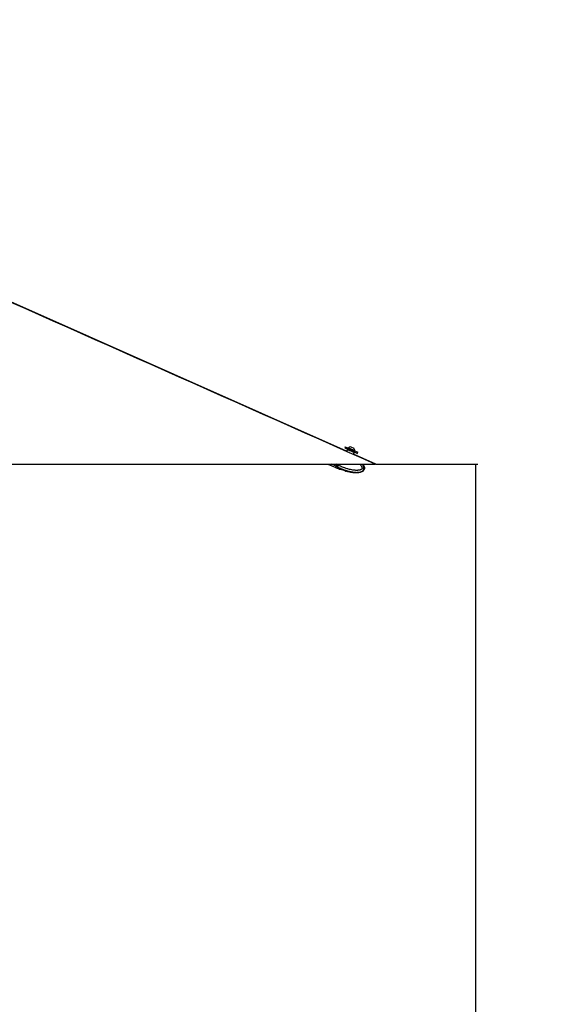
# Model space of a CAD drawing. Header units: millimetres. Extents: x 2183 to 18395, y 1142 to 15955.
# Tile 20 of 46: x 9087 to 10581, y 4490 to 7189. Entities that reach past the tile are written whole.
import ezdxf

# ---------------------------------------------------------------- set-up
doc = ezdxf.new("R2010")
doc.units = ezdxf.units.MM
doc.header["$LTSCALE"] = 2
doc.layers.add('COMPONENT_GEOMETRY', color=7, linetype='Continuous')
doc.styles.add('SLDTEXTSTYLE0', font='TXT', dxfattribs={"width": 0.75})
doc.dimstyles.new('SLDDIMSTYLE0', dxfattribs={"dimtxt": 100, "dimasz": 6.604, "dimexe": 0, "dimexo": 0.0625, "dimgap": 25, "dimtad": 0, "dimtih": 1, "dimtoh": 1, "dimdec": 0, "dimrnd": 1e-09, "dimzin": 12, "dimdsep": 46, "dimtxsty": 'SLDTEXTSTYLE0', "dimsah": 1, "dimcen": 0.09, "dimadec": 0, "dimazin": 3, "dimtfac": 1, "dimtdec": 0, "dimtofl": 0, "dimtmove": 0, "dimatfit": 3, "dimfxl": 1, "dimfrac": 2, "dimtolj": 1, "dimtzin": 12, "dimarcsym": 0})

# ---------------------------------------------------------------- blocks, each defined once
blk = doc.blocks.new('_D')
at = {"layer": 'COMPONENT_GEOMETRY', "color": 7}
for p, q in [((10064.6, 5970.3), (10344.2, 5970.3)), ((10337.9, 5970.3), (10337.9, 3891.6)), ((10137.8, 3871.3), (10107.3, 3871.3)), ((10107.3, 3871.3), (10107.3, 3712.6)), ((10537.9, 3871.3), (10568.4, 3871.3)), ((10568.4, 3871.3), (10568.4, 3712.6)), ((10107.3, 3712.6), (10137.8, 3712.6)), ((10568.4, 3712.6), (10537.9, 3712.6)), ((10337.9, 1484.3), (10337.9, 3562.9)), ((3457.9, 1484.3), (10344.2, 1484.3))]:
    blk.add_line(p, q, dxfattribs=at)
for points in [[(10337.9, 5970.3), (10336.8, 5963.7), (10338.9, 5963.7)], [(10337.9, 1484.3), (10338.9, 1490.9), (10336.8, 1490.9)]]:
    blk.add_solid(points, dxfattribs=at)
at = {"layer": 'COMPONENT_GEOMETRY', "color": 7, "char_height": 100, "attachment_point": 1, "style": 'SLDTEXTSTYLE0'}
for s, insert in [('7\'4.31"', (10137.8, 3841.5)), ('2243', (10190.1, 3691.8))]:
    blk.add_mtext(s, dxfattribs=dict(at, insert=insert))

msp = doc.modelspace()

# ---------------------------------------------------------------- linework, layer by layer
at = {"color": 7, "linetype": 'Continuous', "lineweight": 25}
for p, q in [((9980.54, 6018.32), (9979.13, 6015.11)), ((9979.13, 6015.11), (10000.43, 6005.79)), ((9980.54, 6018.32), (10001.83, 6009)), ((9986.34, 6010.87), (9984.03, 6005.59)), ((9989.36, 6015.29), (9989.06, 6014.59)), ((9989.36, 6015.29), (10006.74, 6007.68)), ((9995.61, 6017.72), (10004.3, 6013.92)), ((10000.43, 6005.79), (10013.58, 6000.03)), ((10001.83, 6009), (10014.98, 6003.24)), ((10003.35, 5997.36), (10005.57, 6002.45)), ((10064.19, 5970.31), (10003.35, 5997.36)), ((10004.3, 6013.92), (10004.32, 6013.91)), ((10006.46, 6006.97), (10006.77, 6007.67)), ((10006.74, 6007.68), (10006.77, 6007.67)), ((10013.58, 6000.03), (10014.98, 6003.24)), ((9045.13, 5970.28), (10062.07, 5970.28)), ((9932.67, 5970.28), (9954.09, 5960.9)), ((9957.63, 5968.99), (9955.66, 5964.48)), ((9958.2, 5970.28), (9957.63, 5968.99)), ((9957.86, 5968.89), (9958.41, 5968.65)), ((9958.42, 5970.28), (9957.92, 5969.15)), ((9961.3, 5967.38), (9958.41, 5968.65)), ((9961.3, 5967.39), (9962.56, 5970.28)), ((9961.3, 5967.39), (9961.3, 5967.38)), ((9955.66, 5964.48), (9954.09, 5960.9)), ((9954.64, 5960.66), (9957.76, 5959.3)), ((9956.4, 5964.15), (9959.15, 5962.95)), ((9959.32, 5962.86), (9957.76, 5959.3)), ((9963.93, 5956.73), (9957.76, 5959.3)), ((9959.15, 5962.95), (9959.32, 5962.86)), ((9964.37, 5956.62), (9964.02, 5956.71)), ((9964.37, 5956.62), (9967.61, 5956.5)), ((9970.54, 5956.09), (9976.25, 5954.17)), ((9978.74, 5952.75), (9981.23, 5950.95))]:
    msp.add_line(p, q, dxfattribs=at)
at = {"color": 8, "linetype": 'Continuous', "lineweight": 25}
for p, q in [((9955.66, 5964.48), (9942.4, 5970.28)), ((9957.63, 5968.99), (9954.68, 5970.28)), ((9956.74, 5966.95), (9956.9, 5966.88)), ((9957.74, 5969.23), (9957.92, 5969.15)), ((9958.47, 5970.28), (9957.86, 5968.89)), ((9958.41, 5968.65), (9959.13, 5970.28))]:
    msp.add_line(p, q, dxfattribs=at)
at = {"color": 7, "linetype": 'Continuous', "lineweight": 25, "flags": 128}
for points in [[(9984.16, 6005.89), (8100.53, 6843.25), (7323.47, 7188.8)], [(10029.06, 5970.28), (10029.72, 5969.25), (10030.79, 5967.29), (10031.43, 5965.93), (10032.2, 5963.87), (10032.73, 5961.71), (10032.95, 5959.5), (10032.76, 5957.25), (10032.32, 5955.67), (10031.6, 5954.14), (10030.66, 5952.8), (10029.5, 5951.58), (10028.32, 5950.63), (10027.03, 5949.81), (10025.37, 5948.96), (10023.37, 5948.19), (10021.3, 5947.58), (10019.15, 5947.12), (10016.97, 5946.78), (10014.04, 5946.5), (10011.08, 5946.38), (10008.1, 5946.4), (10005.12, 5946.54), (10002.09, 5946.8), (9999.07, 5947.15), (9996.05, 5947.6), (9993.04, 5948.12), (9987.32, 5949.33), (9981.64, 5950.77), (9981.64, 5950.77)]]:
    msp.add_lwpolyline(points, dxfattribs=at)
at = {"color": 7, "linetype": 'Continuous', "lineweight": 25}
for centre, radius, start, end in [((9996.15, 6007.11), 10.63, 92.89799, 129.6955), ((9996.15, 6007.11), 10.63, 3.01874, 39.81625), ((9956.58, 5964.68), 0.561, 163.20005, 250.75748)]:
    msp.add_arc(centre, radius, start, end, dxfattribs=at)
for centre, major_axis, ratio, start_param, end_param in [((9995.96, 6006.66), (9.62, -4.21), 0.0157927, 3.1415927, 6.2831853), ((9996.36, 6007.57), (8.7, -3.81), 0.0174551, 3.1771865, 6.2850224), ((9996.36, 6007.57), (5.04, -2.21), 0.0174551, 3.1414403, 6.2833376), ((9962.81, 5980.83), (7.32, 16.72), 0.0174551, 3.1415927, 3.7328159), ((9957.78, 5968.92), (2.17, 4.95), 0.0174551, 3.7498382, 4.712389), ((9958.32, 5968.68), (2.41, 5.5), 0.0157096, 3.7498382, 4.712389), ((9957.87, 5969.17), (1.2, 2.75), 0.0174551, 3.7328159, 4.712389), ((9962.81, 5980.83), (8.48, 19.37), 0.0174551, 3.2216958, 3.7498382), ((9963.36, 5980.59), (8.72, 19.92), 0.0169735, 3.1415927, 3.7498382)]:
    msp.add_ellipse(centre, major_axis=major_axis, ratio=ratio, start_param=start_param, end_param=end_param, dxfattribs=at)
at = {"color": 8, "linetype": 'Continuous', "lineweight": 25}
for centre, major_axis, start_param, end_param in [((9996.36, 6007.57), (8.7, -3.81), 3.1397556, 3.1771865), ((9962.81, 5980.83), (8.48, 19.37), 3.1410975, 3.2216958)]:
    msp.add_ellipse(centre, major_axis=major_axis, ratio=0.0174551, start_param=start_param, end_param=end_param, dxfattribs=at)
at = {"color": 7, "linetype": 'Continuous', "lineweight": 25}
for points, knots in [([(10062.07, 5970.28), (9652.72, 6152.26), (9037.38, 6425.8), (8216.07, 6790.98), (7711.98, 7015.13), (7413.92, 7147.78), (7321.8, 7188.78)], [0, 0, 0, 0, 0.4481331, 0.6736362, 0.8991393, 1, 1, 1, 1]), ([(9987.65, 6011.38), (9987.6, 6011.4), (9987.5, 6011.44), (9987.33, 6011.47), (9987.16, 6011.47), (9986.99, 6011.44), (9986.83, 6011.38), (9986.69, 6011.3), (9986.56, 6011.19), (9986.44, 6011.06), (9986.37, 6010.95), (9986.34, 6010.88), (9986.34, 6010.87)], [0, 0, 0, 0, 0.1058311, 0.2147316, 0.3205627, 0.4294624, 0.5353018, 0.6442098, 0.750063, 0.8589853, 0.9679118, 1, 1, 1, 1]), ([(10005.57, 6002.45), (10005.58, 6002.46), (10005.61, 6002.53), (10005.66, 6002.71), (10005.67, 6003), (10005.56, 6003.32), (10005.35, 6003.6), (10005.16, 6003.71), (10005.06, 6003.76)], [0, 0, 0, 0, 0.0321864, 0.1414464, 0.356114, 0.5707536, 0.7853765, 1, 1, 1, 1]), ([(9961.3, 5967.38), (9961.16, 5967.08), (9960.87, 5966.47), (9960.45, 5965.58), (9960.05, 5964.74), (9959.7, 5964.03), (9959.41, 5963.44), (9959.24, 5963.11), (9959.16, 5962.96), (9959.15, 5962.95)], [0, 0, 0, 0, 0.1727117, 0.3504341, 0.523145, 0.7008597, 0.8420721, 0.9859711, 1, 1, 1, 1]), ([(10064.18, 5970.28), (10064.17, 5970.28), (10064.13, 5970.28), (10063.28, 5970.28), (10062.4, 5970.28), (10062.07, 5970.28)], [0, 0, 0, 0, 0.3140899, 0.7519597, 1, 1, 1, 1]), ([(9954.33, 5961.45), (9954.31, 5961.39), (9954.27, 5961.26), (9954.29, 5961.05), (9954.38, 5960.87), (9954.5, 5960.73), (9954.6, 5960.68), (9954.64, 5960.66)], [0, 0, 0, 0, 0.2146538, 0.4293071, 0.6439758, 0.8586748, 1, 1, 1, 1]), ([(9954.54, 5961.76), (9954.48, 5961.67), (9954.43, 5961.59), (9954.45, 5961.62), (9954.46, 5961.62)], [0, 0, 0, 0, 0.9441372, 1, 1, 1, 1]), ([(9956.05, 5964.86), (9955.9, 5964.54), (9955.47, 5963.62), (9954.94, 5962.51), (9954.6, 5961.86), (9954.54, 5961.76), (9954.54, 5961.76)], [0, 0, 0, 0, 0.20474195, 0.59404034, 0.98150252, 1, 1, 1, 1]), ([(9963.93, 5956.73), (9963.97, 5956.72), (9964.02, 5956.71), (9964.28, 5956.64), (9964.37, 5956.62)], [0, 0, 0, 0, 0.6350635, 1, 1, 1, 1]), ([(9967.61, 5956.5), (9967.72, 5956.51), (9967.96, 5956.54), (9968.41, 5956.53), (9968.91, 5956.49), (9969.44, 5956.4), (9970, 5956.27), (9970.36, 5956.15), (9970.54, 5956.09)], [0, 0, 0, 0, 0.1670415, 0.338809, 0.5058933, 0.6782451, 0.8365005, 1, 1, 1, 1]), ([(9976.25, 5954.17), (9976.41, 5954.11), (9976.74, 5954), (9977.2, 5953.8), (9977.64, 5953.58), (9978.02, 5953.35), (9978.35, 5953.12), (9978.58, 5952.92), (9978.7, 5952.8), (9978.74, 5952.75)], [0, 0, 0, 0, 0.1474445, 0.2992089, 0.4466507, 0.5982602, 0.7480688, 0.9017932, 1, 1, 1, 1]), ([(9981.23, 5950.95), (9981.38, 5950.89), (9981.6, 5950.79), (9981.63, 5950.78), (9981.64, 5950.77)], [0, 0, 0, 0, 0.64357607, 1, 1, 1, 1])]:
    msp.add_open_spline(points, degree=3, knots=knots, dxfattribs=at)
at = {"color": 8, "linetype": 'Continuous', "lineweight": 25}
for points, knots in [([(9959.32, 5962.86), (9959.32, 5962.86), (9961.25, 5961.88), (9965.15, 5960), (9970.46, 5957.69), (9975.19, 5955.81), (9979.31, 5954.31), (9983.48, 5952.92), (9988.3, 5951.49), (9992.78, 5950.36), (9996.89, 5949.5), (10000.46, 5948.87), (10004.52, 5948.31), (10008.38, 5948), (10011.55, 5947.92), (10014.03, 5947.97), (10016.51, 5948.13), (10018.88, 5948.43), (10021.1, 5948.86), (10022.9, 5949.36), (10024.8, 5950.05), (10026.38, 5950.8), (10027.91, 5951.79), (10029.03, 5952.73), (10030.01, 5953.83), (10030.8, 5955.07), (10031.39, 5956.47), (10031.72, 5958.05), (10031.78, 5959.71), (10031.58, 5961.46), (10031.13, 5963.25), (10030.52, 5964.86), (10029.85, 5966.31), (10029.16, 5967.59), (10028.34, 5968.95), (10027.71, 5969.82), (10027.38, 5970.28)], [0, 0, 0, 0, 0.0000013, 0.0701926, 0.1404914, 0.1878604, 0.235266, 0.2827928, 0.3303661, 0.3984066, 0.4325147, 0.4666523, 0.5159402, 0.5653824, 0.5920613, 0.6187872, 0.6456983, 0.6726984, 0.6958668, 0.7191662, 0.7330753, 0.7612242, 0.7755414, 0.791824, 0.8084478, 0.8227123, 0.8395221, 0.8569179, 0.8747508, 0.8930203, 0.9136192, 0.9345033, 0.9485729, 0.9651483, 0.9817761, 1, 1, 1, 1]), ([(10020.5, 5970.28), (10021.06, 5969.61), (10022.21, 5968.25), (10023.78, 5966.06), (10025.01, 5963.97), (10025.86, 5962.03), (10026.28, 5960.61), (10026.43, 5959.46), (10026.42, 5958.71), (10026.29, 5958.06), (10026.09, 5957.56), (10025.77, 5957.07), (10025.34, 5956.61), (10024.75, 5956.13), (10024.07, 5955.69), (10023.03, 5955.16), (10021.68, 5954.64), (10020, 5954.17), (10018.15, 5953.81), (10016.12, 5953.55), (10013.93, 5953.4), (10011.72, 5953.35), (10008.82, 5953.41), (10005.25, 5953.67), (10000.44, 5954.29), (9995.1, 5955.29), (9989.82, 5956.56), (9985.18, 5957.89), (9981.14, 5959.18), (9977.13, 5960.58), (9972.46, 5962.37), (9967.16, 5964.59), (9963.25, 5966.46), (9961.3, 5967.39)], [0, 0, 0, 0, 0.0316991, 0.0646134, 0.0978037, 0.1193351, 0.1412233, 0.15128, 0.1615326, 0.1682178, 0.1751297, 0.1808127, 0.1892407, 0.1978758, 0.2082291, 0.2186847, 0.2400527, 0.2608852, 0.2818506, 0.308344, 0.3349369, 0.3617498, 0.3886118, 0.4400874, 0.491741, 0.5644449, 0.6373759, 0.6886137, 0.7399018, 0.7913252, 0.8427879, 0.9213328, 1, 1, 1, 1])]:
    msp.add_open_spline(points, degree=3, knots=knots, dxfattribs=at)

# ---------------------------------------------------------------- dimensions: what is measured, and where the dimension line sits
at = {"layer": 'COMPONENT_GEOMETRY', "color": 7}
dim = msp.add_linear_dim(base=(10337.86, 1484.27), p1=(10062.07, 5970.28), p2=(3455.37, 1484.27), angle=90, dimstyle='SLDDIMSTYLE0', dxfattribs=at)
dim.commit()
dim.dimension.update_dxf_attribs({"geometry": '_D', "text_midpoint": (10337.86, 3727.28), "dimtype": 160})

doc.saveas('drawing.dxf')
